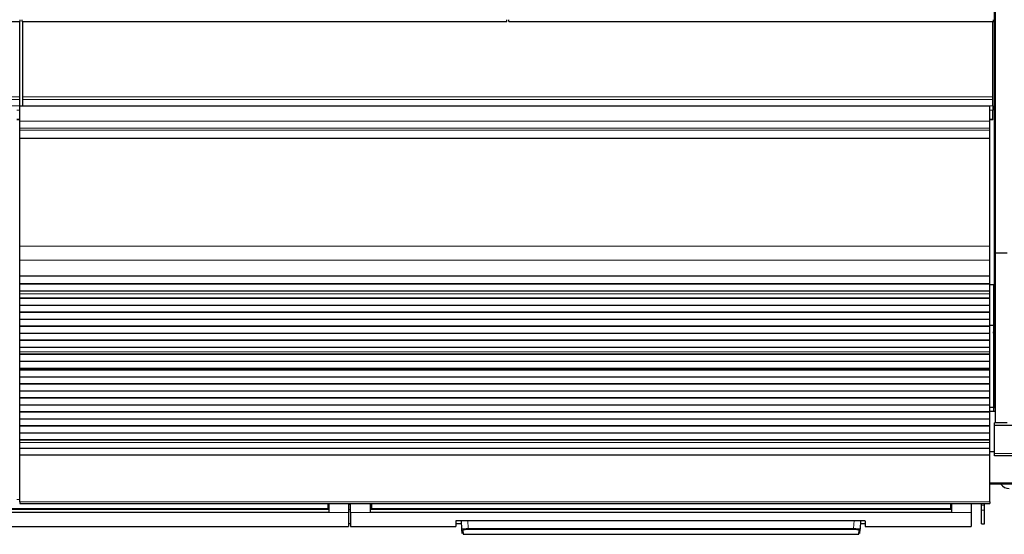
# Model space of a CAD drawing. Header units: inches. Extents: x 0 to 17820, y -10 to 12600.
# Tile 21 of 116: x 3664 to 4655, y 2510 to 3028. Entities that reach past the tile are written whole.
import ezdxf

# ---------------------------------------------------------------- set-up
doc = ezdxf.new("R2010")
doc.units = ezdxf.units.IN
doc.layers.add('1', color=7, linetype='Continuous', true_color=0xffffff)

msp = doc.modelspace()

# ---------------------------------------------------------------- linework, layer by layer
at = {"layer": '1', "color": 2, "linetype": 'Continuous', "lineweight": 25}
for p, q in [((4645.09, 2761.145), (4645.09, 3081.145)), ((4646.131, 2793.116), (4646.131, 3036.145)), ((3176.089, 3026.168), (3664.089, 3026.168)), ((3663.59, 2950.396), (3663.59, 3026.167)), ((3664.089, 3026.168), (3664.089, 3028.116)), ((3666.089, 3026.168), (3666.089, 3028.116)), ((3666.089, 3026.168), (4154.089, 3026.168)), ((3666.59, 2950.396), (3666.59, 3026.167)), ((4154.089, 3026.168), (4154.089, 3028.116)), ((4156.089, 3026.168), (4156.089, 3028.116)), ((4156.089, 3026.168), (4644.089, 3026.168)), ((4643.59, 2950.396), (4643.59, 3026.167)), ((4644.089, 3026.168), (4644.089, 3028.116)), ((3663.59, 2947.785), (3663.59, 2950.396)), ((3663.59, 2941.312), (3663.59, 2947.785)), ((3666.59, 2947.785), (3666.59, 2950.396)), ((3666.59, 2941.312), (3666.59, 2947.785)), ((4643.59, 2947.785), (4643.59, 2950.396)), ((4643.59, 2941.312), (4643.59, 2947.785)), ((3663.59, 2941.312), (3663.59, 2941.138)), ((3663.59, 2926.058), (3663.59, 2941.138)), ((4640.59, 2941.138), (3663.59, 2941.138)), ((3666.59, 2941.312), (3666.59, 2941.138)), ((4640.59, 2926.058), (4640.59, 2941.138)), ((4643.59, 2941.312), (4643.59, 2936.961)), ((4643.59, 2927.945), (4643.59, 2936.961)), ((3663.59, 2927.445), (3660.582, 2927.445)), ((3663.59, 2919.07), (3663.59, 2926.058)), ((4643.59, 2927.445), (4640.582, 2927.445)), ((4640.59, 2919.07), (4640.59, 2926.058)), ((4643.59, 2927.445), (4643.59, 2927.945)), ((4643.59, 2927.445), (4643.59, 2927.445)), ((3663.59, 2916.827), (3663.59, 2919.07)), ((3663.59, 2908.849), (3663.59, 2916.827)), ((4640.59, 2916.827), (4640.59, 2919.07)), ((4640.59, 2908.849), (4640.59, 2916.827)), ((3663.59, 2908.403), (3663.59, 2908.849)), ((3663.59, 2800.023), (3663.59, 2908.403)), ((4640.59, 2908.403), (4640.59, 2908.849)), ((4640.59, 2800.023), (4640.59, 2908.403)), ((3663.59, 2785.88), (3663.59, 2800.023)), ((4640.59, 2785.88), (4640.59, 2800.023)), ((4646.131, 2622.33), (4646.131, 2793.116)), ((4658.131, 2793.116), (4646.131, 2793.116)), ((3663.59, 2770.398), (3663.59, 2785.88)), ((4640.59, 2770.398), (4640.59, 2785.88)), ((3663.59, 2770.31), (3663.59, 2770.398)), ((3663.59, 2769.765), (3663.59, 2770.31)), ((3663.59, 2770.31), (4640.59, 2770.31)), ((3663.59, 2762.243), (3663.59, 2769.765)), ((4640.59, 2769.765), (3663.59, 2769.765)), ((4640.59, 2770.31), (4640.59, 2770.398)), ((4640.59, 2769.765), (4640.59, 2770.31)), ((4640.59, 2762.243), (4640.59, 2769.765)), ((3663.59, 2761.889), (3663.59, 2762.243)), ((4640.59, 2762.243), (3663.59, 2762.243)), ((3663.59, 2754.684), (3663.59, 2761.889)), ((4640.59, 2761.889), (3663.59, 2761.889)), ((4644.089, 2761.145), (4640.564, 2761.145)), ((4640.59, 2761.889), (4640.59, 2762.243)), ((4640.59, 2754.684), (4640.59, 2761.889)), ((4645.09, 2761.145), (4644.046, 2761.145)), ((4644.089, 2761.145), (4644.089, 2720.145)), ((4645.595, 2761.145), (4645.09, 2761.145)), ((4645.59, 2637.145), (4645.59, 2761.145)), ((4646.133, 2761.145), (4645.59, 2761.145)), ((3663.59, 2754.677), (3663.59, 2754.684)), ((4640.59, 2754.684), (3663.59, 2754.684)), ((3663.59, 2752.133), (3663.59, 2754.677)), ((4640.59, 2754.677), (3663.59, 2754.677)), ((3663.59, 2752.105), (3663.59, 2752.133)), ((3663.59, 2747.912), (3663.59, 2752.105)), ((3663.59, 2747.558), (3663.59, 2747.912)), ((4640.59, 2747.912), (3663.59, 2747.912)), ((3663.59, 2740.487), (3663.59, 2747.558)), ((4640.59, 2747.558), (3663.59, 2747.558)), ((4640.59, 2754.677), (4640.59, 2754.684)), ((4640.59, 2752.133), (4640.59, 2754.677)), ((4640.59, 2752.105), (4640.59, 2752.133)), ((4640.59, 2747.912), (4640.59, 2752.105)), ((4640.59, 2747.558), (4640.59, 2747.912)), ((4640.59, 2740.487), (4640.59, 2747.558)), ((3663.59, 2733.769), (3663.59, 2740.487)), ((4640.59, 2740.487), (3663.59, 2740.487)), ((4640.59, 2733.769), (4640.59, 2740.487)), ((4644.089, 2746.146), (4645.59, 2746.146)), ((4645.59, 2746.146), (4644.09, 2746.146)), ((3663.59, 2733.416), (3663.59, 2733.769)), ((4640.59, 2733.769), (3663.59, 2733.769)), ((3663.59, 2726.345), (3663.59, 2733.416)), ((4640.59, 2733.416), (3663.59, 2733.416)), ((4640.59, 2733.416), (4640.59, 2733.769)), ((4640.59, 2726.345), (4640.59, 2733.416)), ((3663.59, 2719.627), (3663.59, 2726.345)), ((4640.59, 2726.345), (3663.59, 2726.345)), ((3663.59, 2719.274), (3663.59, 2719.627)), ((4640.59, 2719.627), (3663.59, 2719.627)), ((4640.59, 2719.274), (3663.59, 2719.274)), ((3663.59, 2712.203), (3663.59, 2719.274)), ((4644.089, 2720.145), (4640.564, 2720.145)), ((4640.59, 2719.627), (4640.59, 2726.345)), ((4640.59, 2719.274), (4640.59, 2719.627)), ((4640.59, 2712.203), (4640.59, 2719.274)), ((4644.089, 2720.145), (4644.089, 2637.818)), ((3663.59, 2705.485), (3663.59, 2712.203)), ((4640.59, 2712.203), (3663.59, 2712.203)), ((4640.59, 2705.485), (4640.59, 2712.203)), ((3663.59, 2705.132), (3663.59, 2705.485)), ((4640.59, 2705.485), (3663.59, 2705.485)), ((3663.59, 2698.061), (3663.59, 2705.132)), ((4640.59, 2705.132), (3663.59, 2705.132)), ((3663.59, 2693.867), (3663.59, 2698.061)), ((4640.59, 2698.061), (3663.59, 2698.061)), ((4640.59, 2705.132), (4640.59, 2705.485)), ((4640.59, 2698.061), (4640.59, 2705.132)), ((4640.59, 2693.867), (4640.59, 2698.061)), ((3663.59, 2693.84), (3663.59, 2693.867)), ((3663.59, 2691.392), (3663.59, 2693.84)), ((3663.59, 2691.038), (3663.59, 2691.392)), ((4640.59, 2691.392), (3663.59, 2691.392)), ((3663.59, 2684.104), (3663.59, 2691.038)), ((4640.59, 2691.038), (3663.59, 2691.038)), ((4640.59, 2693.84), (4640.59, 2693.867)), ((4640.59, 2691.392), (4640.59, 2693.84)), ((4640.59, 2691.038), (4640.59, 2691.392)), ((4640.59, 2684.104), (4640.59, 2691.038)), ((3663.59, 2676.872), (3663.59, 2684.104)), ((4640.59, 2684.104), (3663.59, 2684.104)), ((4640.59, 2676.872), (4640.59, 2684.104)), ((3663.59, 2676.736), (3663.59, 2676.872)), ((4640.59, 2676.872), (3663.59, 2676.872)), ((3663.59, 2676.07), (3663.59, 2676.736)), ((3663.59, 2676.736), (4640.59, 2676.736)), ((3663.59, 2675.433), (3663.59, 2676.07)), ((4640.59, 2676.07), (3663.59, 2676.07)), ((3663.59, 2668.362), (3663.59, 2675.433)), ((4640.59, 2675.433), (3663.59, 2675.433)), ((3663.59, 2661.645), (3663.59, 2668.362)), ((4640.59, 2668.362), (3663.59, 2668.362)), ((4640.59, 2676.736), (4640.59, 2676.872)), ((4640.59, 2676.07), (4640.59, 2676.736)), ((4640.59, 2675.433), (4640.59, 2676.07)), ((4640.59, 2668.362), (4640.59, 2675.433)), ((4640.59, 2661.645), (4640.59, 2668.362)), ((3663.59, 2661.291), (3663.59, 2661.645)), ((4640.59, 2661.645), (3663.59, 2661.645)), ((3663.59, 2654.22), (3663.59, 2661.291)), ((4640.59, 2661.291), (3663.59, 2661.291)), ((4640.59, 2661.291), (4640.59, 2661.645)), ((4640.59, 2654.22), (4640.59, 2661.291)), ((3663.59, 2647.502), (3663.59, 2654.22)), ((4640.59, 2654.22), (3663.59, 2654.22)), ((3663.59, 2647.149), (3663.59, 2647.502)), ((4640.59, 2647.502), (3663.59, 2647.502)), ((4640.59, 2647.502), (4640.59, 2654.22)), ((4640.59, 2647.149), (4640.59, 2647.502)), ((3663.59, 2640.078), (3663.59, 2647.149)), ((4640.59, 2647.149), (3663.59, 2647.149)), ((3663.59, 2633.36), (3663.59, 2640.078)), ((4640.59, 2640.078), (3663.59, 2640.078)), ((4644.089, 2637.818), (4640.564, 2637.818)), ((4640.59, 2640.078), (4640.59, 2647.149)), ((4640.59, 2633.36), (4640.59, 2640.078)), ((4645.591, 2637.852), (4644.089, 2637.898)), ((4644.089, 2637.818), (4644.089, 2633.645)), ((3663.59, 2633.007), (3663.59, 2633.36)), ((4640.59, 2633.36), (3663.59, 2633.36)), ((3663.59, 2625.936), (3663.59, 2633.007)), ((4640.59, 2633.007), (3663.59, 2633.007)), ((4640.59, 2633.007), (4640.59, 2633.36)), ((4640.59, 2625.936), (4640.59, 2633.007)), ((4646.139, 2633.645), (4640.595, 2633.645)), ((4646.133, 2637.145), (4645.59, 2637.145)), ((3663.59, 2619.218), (3663.59, 2625.936)), ((4640.59, 2625.936), (3663.59, 2625.936)), ((3663.59, 2618.865), (3663.59, 2619.218)), ((4640.59, 2619.218), (3663.59, 2619.218)), ((3663.59, 2611.794), (3663.59, 2618.865)), ((4640.59, 2618.865), (3663.59, 2618.865)), ((4640.59, 2619.218), (4640.59, 2625.936)), ((4640.59, 2618.865), (4640.59, 2619.218)), ((4640.59, 2611.794), (4640.59, 2618.865)), ((4645.09, 2619.502), (4645.09, 2622.33)), ((4646.131, 2622.33), (4645.09, 2622.33)), ((4645.09, 2591.488), (4645.09, 2619.502)), ((5135.09, 2619.502), (4645.09, 2619.502)), ((4658.131, 2622.33), (4646.131, 2622.33)), ((3663.59, 2605.076), (3663.59, 2611.794)), ((4640.59, 2611.794), (3663.59, 2611.794)), ((4640.59, 2605.076), (4640.59, 2611.794)), ((3663.59, 2604.722), (3663.59, 2605.076)), ((4640.59, 2605.076), (3663.59, 2605.076)), ((3663.59, 2602.449), (3663.59, 2604.722)), ((4640.59, 2604.722), (3663.59, 2604.722)), ((3663.59, 2596.591), (3663.59, 2602.449)), ((4640.59, 2604.722), (4640.59, 2605.076)), ((4640.59, 2602.449), (4640.59, 2604.722)), ((4640.59, 2596.591), (4640.59, 2602.449)), ((3663.59, 2589.694), (3663.59, 2596.591)), ((4640.59, 2596.591), (3663.59, 2596.591)), ((3663.59, 2542.73), (3663.59, 2589.694)), ((4640.59, 2589.694), (3663.59, 2589.694)), ((4640.59, 2589.694), (4640.59, 2596.591)), ((4640.59, 2542.73), (4640.59, 2589.694)), ((4645.091, 2593.021), (4640.595, 2593.021)), ((4645.09, 2589.145), (4645.09, 2591.488)), ((5135.09, 2589.145), (4645.09, 2589.145)), ((5136.09, 2560.645), (4640.595, 2560.645)), ((3663.59, 2542.73), (3663.59, 2540.996)), ((3663.59, 2540.996), (4640.59, 2540.996)), ((3973.84, 2540.996), (3973.84, 2536.012)), ((3974.84, 2540.996), (3974.84, 2532.147)), ((3994.84, 2540.996), (3994.84, 2532.147)), ((3996.84, 2532.147), (3996.84, 2540.996)), ((4016.84, 2532.147), (4016.84, 2540.996)), ((4017.84, 2540.996), (4017.84, 2536.012)), ((4600.84, 2540.996), (4600.84, 2536.012)), ((4601.84, 2540.996), (4601.84, 2532.147)), ((4621.84, 2540.996), (4621.84, 2532.147)), ((4632.09, 2539.428), (4632.09, 2540.996)), ((4632.09, 2534.485), (4632.09, 2539.428)), ((4635.09, 2539.428), (4635.09, 2540.996)), ((4635.09, 2534.485), (4635.09, 2539.428)), ((4640.59, 2542.73), (4640.59, 2540.996)), ((3974.84, 2532.147), (3389.84, 2532.147)), ((3973.84, 2535.222), (3390.84, 2535.222)), ((3973.84, 2536.012), (3973.84, 2535.222)), ((3994.84, 2532.147), (3994.84, 2517.909)), ((3996.84, 2532.147), (3996.84, 2517.909)), ((4601.84, 2532.147), (4016.84, 2532.147)), ((4017.84, 2536.012), (4017.84, 2535.222)), ((4600.84, 2535.222), (4017.84, 2535.222)), ((4600.84, 2536.012), (4600.84, 2535.222)), ((4621.84, 2532.147), (4621.84, 2517.909)), ((4632.09, 2520.705), (4632.09, 2534.485)), ((4635.09, 2520.705), (4635.09, 2534.485)), ((3994.84, 2520.909), (3996.84, 2520.909)), ((4102.84, 2523.618), (4102.84, 2517.909)), ((4102.84, 2520.909), (4108.552, 2520.909)), ((4107.84, 2524.114), (4509.84, 2524.114)), ((4108.846, 2515.302), (4108.384, 2524.114)), ((4510.295, 2524.106), (4509.834, 2515.302)), ((4510.128, 2520.909), (4514.84, 2520.909)), ((4514.84, 2523.618), (4514.84, 2517.909)), ((4632.09, 2520.705), (4635.09, 2520.705)), ((3369.84, 2517.909), (3994.84, 2517.909)), ((3996.84, 2517.909), (4102.84, 2517.909)), ((4109.07, 2511.016), (4108.846, 2515.302)), ((4109.844, 2514.358), (4110.069, 2510.069)), ((4110.069, 2510.069), (4508.611, 2510.069)), ((4508.611, 2510.069), (4508.835, 2514.358)), ((4509.609, 2511.016), (4509.834, 2515.302)), ((4514.84, 2517.909), (4621.84, 2517.909))]:
    msp.add_line(p, q, dxfattribs=at)
at = {"layer": '1', "color": 110, "linetype": 'Continuous', "lineweight": 13}
for p, q in [((3663.59, 2950.396), (2686.59, 2950.396)), ((3663.59, 2947.785), (2686.59, 2947.785)), ((4643.59, 2950.396), (3666.59, 2950.396)), ((4643.59, 2947.785), (3666.59, 2947.785)), ((3663.59, 2941.312), (2686.59, 2941.312)), ((3663.59, 2936.961), (3660.582, 2936.961)), ((4643.59, 2941.312), (3666.59, 2941.312)), ((4643.59, 2936.961), (4640.582, 2936.961)), ((3663.59, 2927.945), (3660.582, 2927.945)), ((3663.59, 2927.445), (3660.582, 2927.445)), ((4640.59, 2926.058), (3663.59, 2926.058)), ((4643.59, 2927.945), (4640.582, 2927.945)), ((4643.59, 2927.445), (4640.582, 2927.445)), ((4640.59, 2919.07), (3663.59, 2919.07)), ((4640.59, 2916.827), (3663.59, 2916.827)), ((4640.59, 2908.849), (3663.59, 2908.849)), ((4640.59, 2908.403), (3663.59, 2908.403)), ((4640.59, 2800.023), (3663.59, 2800.023)), ((4640.59, 2785.88), (3663.59, 2785.88)), ((4640.59, 2770.398), (3663.59, 2770.398)), ((4640.59, 2752.133), (3663.59, 2752.133)), ((4640.59, 2752.105), (3663.59, 2752.105)), ((4640.59, 2693.867), (3663.59, 2693.867)), ((4640.59, 2693.84), (3663.59, 2693.84)), ((4640.59, 2602.449), (3663.59, 2602.449)), ((5135.09, 2591.488), (4645.09, 2591.488)), ((5136.09, 2561.73), (4640.595, 2561.73)), ((3663.593, 2544.979), (3660.596, 2544.979)), ((4640.59, 2542.73), (3663.59, 2542.73)), ((3974.84, 2540.022), (3973.834, 2540.022)), ((3996.84, 2540.022), (3994.84, 2540.022)), ((4017.845, 2540.022), (4016.84, 2540.022)), ((4601.84, 2540.022), (4600.834, 2540.022)), ((4635.09, 2539.428), (4632.09, 2539.428)), ((3994.84, 2532.147), (3974.84, 2532.147)), ((4016.84, 2532.147), (3996.84, 2532.147)), ((4621.84, 2532.147), (4601.84, 2532.147)), ((4635.09, 2534.485), (4632.09, 2534.485)), ((4114.875, 2524.114), (4115.311, 2515.783)), ((4503.368, 2515.783), (4503.805, 2524.114)), ((4115.311, 2515.783), (4115.311, 2514.839)), ((4115.311, 2515.783), (4503.368, 2515.783)), ((4503.368, 2514.839), (4115.311, 2514.839)), ((4503.368, 2515.783), (4503.368, 2514.839))]:
    msp.add_line(p, q, dxfattribs=at)
at = {"layer": '1', "color": 2, "linetype": 'Continuous', "lineweight": 25}
msp.add_arc((4660.09, 2566.146), 10, 213.374531, 270, dxfattribs=at)
at = {"layer": '1', "color": 110, "linetype": 'Continuous', "lineweight": 13}
for centre, major_axis, start_param, end_param in [((4109.844, 2515.354), (0.999, 0.052), 3.1415927, 4.6602164), ((4508.835, 2515.354), (-0.999, 0.052), 1.6229689, 3.1415927)]:
    msp.add_ellipse(centre, major_axis=major_axis, ratio=0.9964159, start_param=start_param, end_param=end_param, dxfattribs=at)
at = {"layer": '1', "color": 2, "linetype": 'Continuous', "lineweight": 25}
for points, weights in [([(4643.799, 2740.635), (4644.214, 2740.774), (4644.632, 2740.892), (4645.049, 2740.989), (4645.464, 2741.066)], [1.0073292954, 1.00875392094, 1.01016962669, 1.01151340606, 1.01270409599]), ([(4645.46, 2713.516), (4645.046, 2713.599), (4644.629, 2713.701), (4644.212, 2713.824), (4643.796, 2713.967)], [1.0124813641, 1.01127257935, 1.00991883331, 1.00849991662, 1.00707762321]), ([(4643.951, 2685.425), (4644.548, 2685.548), (4645.142, 2685.629), (4645.728, 2685.671), (4646.299, 2685.678)], [1.01244565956, 1.01420016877, 1.01565335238, 1.0165635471, 1.0166100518]), ([(4645.674, 2657.776), (4645.273, 2657.72), (4644.875, 2657.681), (4644.481, 2657.657), (4644.092, 2657.647)], [1.01430392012, 1.015212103, 1.01593947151, 1.01641820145, 1.01656759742]), ([(4645.673, 2657.655), (4645.272, 2657.599), (4644.874, 2657.559), (4644.48, 2657.535), (4644.092, 2657.526)], [1.01430974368, 1.01521705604, 1.01594333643, 1.01642074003, 1.01656855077])]:
    msp.add_rational_spline(points, weights, degree=4, dxfattribs=at)
for points, knots in [([(4645.569, 2741.193), (4645.239, 2741.173), (4644.742, 2741.14), (4644.263, 2741.103), (4644.096, 2741.089)], [0, 0, 0, 0, 0.6535486, 1, 1, 1, 1]), ([(4643.658, 2713.219), (4643.707, 2713.213), (4644.055, 2713.202), (4644.908, 2713.19), (4645.475, 2713.185), (4645.53, 2713.184)], [0, 0, 0, 0, 0.5041186, 0.9526666, 1, 1, 1, 1]), ([(4645.575, 2685.662), (4645.356, 2685.655), (4644.836, 2685.636), (4644.347, 2685.609), (4644.067, 2685.59)], [0, 0, 0, 0, 0.4123351, 1, 1, 1, 1]), ([(4102.84, 2523.618), (4102.84, 2523.634), (4102.848, 2523.65), (4102.88, 2523.681), (4102.928, 2523.713), (4103.007, 2523.744), (4103.066, 2523.763), (4103.079, 2523.767), (4103.104, 2523.775), (4103.118, 2523.779), (4103.159, 2523.79), (4103.189, 2523.798), (4103.283, 2523.82), (4103.422, 2523.849), (4103.59, 2523.877), (4103.726, 2523.897), (4103.773, 2523.904), (4103.846, 2523.914), (4103.871, 2523.917), (4103.921, 2523.924), (4103.947, 2523.927), (4104.078, 2523.943), (4104.188, 2523.955), (4104.418, 2523.978), (4104.659, 2524), (4104.921, 2524.02), (4105.092, 2524.031), (4105.126, 2524.033), (4105.196, 2524.038), (4105.231, 2524.04), (4105.337, 2524.047), (4105.408, 2524.051), (4105.625, 2524.062), (4105.919, 2524.076), (4106.226, 2524.088), (4106.46, 2524.095), (4106.539, 2524.097), (4106.699, 2524.101), (4106.779, 2524.103), (4107.022, 2524.108), (4107.346, 2524.113), (4107.675, 2524.114), (4107.84, 2524.114)], [0, 0, 0, 0, 0.0625, 0.0625, 0.125, 0.1875, 0.1875, 0.203125, 0.203125, 0.21875, 0.21875, 0.25, 0.25, 0.3125, 0.375, 0.375, 0.40625, 0.40625, 0.421875, 0.421875, 0.4375, 0.4375, 0.5, 0.5, 0.5625, 0.625, 0.625, 0.640625, 0.640625, 0.65625, 0.65625, 0.6875, 0.6875, 0.75, 0.8125, 0.8125, 0.84375, 0.84375, 0.875, 0.875, 0.9375, 1, 1, 1, 1]), ([(4509.84, 2524.114), (4510.005, 2524.114), (4510.168, 2524.114), (4510.493, 2524.11), (4510.815, 2524.105), (4511.132, 2524.097), (4511.328, 2524.091), (4511.367, 2524.09), (4511.445, 2524.088), (4511.484, 2524.086), (4511.601, 2524.082), (4511.677, 2524.079), (4511.904, 2524.069), (4512.199, 2524.055), (4512.479, 2524.039), (4512.682, 2524.025), (4512.783, 2524.018), (4512.881, 2524.01), (4512.946, 2524.005), (4512.978, 2524.003), (4513.137, 2523.989), (4513.259, 2523.978), (4513.489, 2523.955), (4513.708, 2523.931), (4513.903, 2523.905), (4514.017, 2523.888), (4514.04, 2523.885), (4514.084, 2523.878), (4514.106, 2523.874), (4514.169, 2523.864), (4514.209, 2523.857), (4514.325, 2523.835), (4514.465, 2523.806), (4514.575, 2523.776), (4514.646, 2523.753), (4514.668, 2523.745), (4514.708, 2523.729), (4514.727, 2523.721), (4514.775, 2523.697), (4514.823, 2523.666), (4514.84, 2523.634), (4514.84, 2523.618)], [0, 0, 0, 0, 0.0625, 0.0625, 0.125, 0.1875, 0.1875, 0.203125, 0.203125, 0.21875, 0.21875, 0.25, 0.25, 0.3125, 0.375, 0.375, 0.40625, 0.421875, 0.421875, 0.4375, 0.4375, 0.5, 0.5, 0.5625, 0.625, 0.625, 0.640625, 0.640625, 0.65625, 0.65625, 0.6875, 0.6875, 0.75, 0.8125, 0.8125, 0.84375, 0.84375, 0.875, 0.875, 0.9375, 1, 1, 1, 1])]:
    msp.add_open_spline(points, degree=3, knots=knots, dxfattribs=at)
for points, weights, knots in [([(4645.598, 2713.155), (4645.47, 2713.15), (4645.343, 2713.147), (4645.217, 2713.145), (4644.743, 2713.145), (4644.39, 2713.157), (4644.034, 2713.181), (4643.674, 2713.217)], [1.01639732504, 1.01650172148, 1.0165740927, 1.01661171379, 1.01661171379, 1.01632478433, 1.01581139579, 1.01512352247], [0, 0, 0, 0, 0, 0.2658393, 0.2658393, 0.2658393, 1, 1, 1, 1, 1]), ([(4645.597, 2713.17), (4645.47, 2713.165), (4645.343, 2713.162), (4645.216, 2713.16), (4644.837, 2713.16), (4644.58, 2713.167), (4644.322, 2713.179), (4644.061, 2713.198)], [1.01639732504, 1.01650172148, 1.0165740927, 1.01661171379, 1.01661171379, 1.01645900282, 1.0161770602, 1.01578695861], [0, 0, 0, 0, 0, 0.3317033, 0.3317033, 0.3317033, 1, 1, 1, 1, 1]), ([(4646.628, 2657.68), (4646.618, 2657.68), (4646.607, 2657.68), (4646.597, 2657.68), (4645.946, 2657.674), (4645.286, 2657.713), (4644.615, 2657.802), (4643.941, 2657.943)], [1.01660995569, 1.01661083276, 1.01661141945, 1.01661171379, 1.01661171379, 1.01550848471, 1.01375793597, 1.01169037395], [0, 0, 0, 0, 0, 0.0160714, 0.0160714, 0.0160714, 1, 1, 1, 1, 1])]:
    msp.add_rational_spline(points, weights, degree=4, knots=knots, dxfattribs=at)
for points, degree in [([(4643.941, 2657.752), (4644.442, 2657.721), (4644.964, 2657.696), (4645.508, 2657.677)], 3), ([(3974.84, 2535.111), (3389.84, 2535.111)], 1), ([(4601.84, 2535.111), (4016.84, 2535.111)], 1)]:
    msp.add_open_spline(points, degree=degree, dxfattribs=at)
at = {"layer": '1', "color": 110, "linetype": 'Continuous', "lineweight": 13}
for points, degree in [([(3973.84, 2536.012), (3390.84, 2536.012)], 1), ([(3994.84, 2535.11), (3995.506, 2535.11), (3996.173, 2535.11), (3996.84, 2535.11)], 3), ([(4600.84, 2536.012), (4017.84, 2536.012)], 1)]:
    msp.add_open_spline(points, degree=degree, dxfattribs=at)
for points, knots in [([(4115.311, 2515.783), (4115.097, 2515.781), (4114.669, 2515.776), (4114.246, 2515.768), (4113.984, 2515.763), (4113.931, 2515.762), (4113.827, 2515.759), (4113.671, 2515.755), (4113.517, 2515.751), (4113.213, 2515.742), (4112.815, 2515.73), (4112.432, 2515.714), (4112.198, 2515.704), (4112.151, 2515.702), (4112.058, 2515.697), (4112.012, 2515.695), (4111.874, 2515.688), (4111.784, 2515.684), (4111.52, 2515.67), (4111.181, 2515.65), (4110.869, 2515.628), (4110.646, 2515.611), (4110.573, 2515.606), (4110.466, 2515.597), (4110.431, 2515.594), (4110.362, 2515.588), (4110.327, 2515.585), (4110.159, 2515.57), (4110.034, 2515.558), (4109.801, 2515.532), (4109.586, 2515.507), (4109.407, 2515.48), (4109.307, 2515.463), (4109.287, 2515.46), (4109.249, 2515.453), (4109.231, 2515.449), (4109.178, 2515.439), (4109.145, 2515.432), (4109.055, 2515.412), (4108.954, 2515.384), (4108.894, 2515.357), (4108.855, 2515.329), (4108.845, 2515.316), (4108.846, 2515.302)], [0, 0, 0, 0, 0.0625, 0.125, 0.125, 0.140625, 0.140625, 0.15625, 0.1875, 0.1875, 0.25, 0.3125, 0.3125, 0.328125, 0.328125, 0.34375, 0.34375, 0.375, 0.375, 0.4375, 0.5, 0.5, 0.53125, 0.53125, 0.546875, 0.546875, 0.5625, 0.5625, 0.625, 0.625, 0.6875, 0.75, 0.75, 0.765625, 0.765625, 0.78125, 0.78125, 0.8125, 0.8125, 0.875, 0.9375, 0.9375, 1, 1, 1, 1]), ([(4115.311, 2514.839), (4115.13, 2514.839), (4114.768, 2514.837), (4114.409, 2514.833), (4114.186, 2514.829), (4114.142, 2514.828), (4114.054, 2514.826), (4114.01, 2514.825), (4113.878, 2514.822), (4113.791, 2514.82), (4113.534, 2514.813), (4113.197, 2514.802), (4112.872, 2514.788), (4112.674, 2514.779), (4112.634, 2514.777), (4112.556, 2514.773), (4112.517, 2514.77), (4112.4, 2514.764), (4112.324, 2514.76), (4112.1, 2514.746), (4111.814, 2514.727), (4111.55, 2514.706), (4111.361, 2514.689), (4111.269, 2514.68), (4111.18, 2514.671), (4111.121, 2514.665), (4111.092, 2514.662), (4110.95, 2514.647), (4110.844, 2514.634), (4110.648, 2514.608), (4110.467, 2514.581), (4110.316, 2514.553), (4110.232, 2514.535), (4110.215, 2514.531), (4110.183, 2514.524), (4110.168, 2514.52), (4110.123, 2514.509), (4110.095, 2514.502), (4110.019, 2514.479), (4109.935, 2514.449), (4109.885, 2514.419), (4109.86, 2514.396), (4109.851, 2514.385), (4109.846, 2514.373), (4109.844, 2514.366), (4109.844, 2514.362), (4109.844, 2514.358)], [0, 0, 0, 0, 0.0625, 0.125, 0.125, 0.140625, 0.140625, 0.15625, 0.15625, 0.1875, 0.1875, 0.25, 0.3125, 0.3125, 0.328125, 0.328125, 0.34375, 0.34375, 0.375, 0.375, 0.4375, 0.5, 0.5, 0.53125, 0.546875, 0.546875, 0.5625, 0.5625, 0.625, 0.625, 0.6875, 0.75, 0.75, 0.765625, 0.765625, 0.78125, 0.78125, 0.8125, 0.8125, 0.875, 0.9375, 0.9375, 0.96875, 0.984375, 0.984375, 1, 1, 1, 1]), ([(4509.834, 2515.302), (4509.835, 2515.316), (4509.815, 2515.343), (4509.754, 2515.371), (4509.703, 2515.388), (4509.692, 2515.392), (4509.669, 2515.399), (4509.633, 2515.409), (4509.591, 2515.419), (4509.5, 2515.44), (4509.359, 2515.467), (4509.18, 2515.494), (4509.031, 2515.513), (4508.979, 2515.52), (4508.897, 2515.53), (4508.869, 2515.533), (4508.813, 2515.539), (4508.784, 2515.543), (4508.637, 2515.558), (4508.386, 2515.583), (4508.103, 2515.606), (4507.88, 2515.623), (4507.803, 2515.629), (4507.685, 2515.637), (4507.645, 2515.639), (4507.565, 2515.645), (4507.524, 2515.647), (4507.317, 2515.661), (4507.147, 2515.67), (4506.795, 2515.689), (4506.614, 2515.698), (4506.241, 2515.714), (4506.049, 2515.722), (4505.803, 2515.731), (4505.753, 2515.733), (4505.653, 2515.736), (4505.603, 2515.738), (4505.452, 2515.743), (4505.351, 2515.746), (4505.046, 2515.755), (4504.635, 2515.765), (4504.217, 2515.772), (4503.795, 2515.779), (4503.583, 2515.781), (4503.368, 2515.783)], [0, 0, 0, 0, 0.0625, 0.125, 0.125, 0.140625, 0.140625, 0.15625, 0.1875, 0.1875, 0.25, 0.3125, 0.3125, 0.34375, 0.34375, 0.359375, 0.359375, 0.375, 0.375, 0.4375, 0.5, 0.5, 0.53125, 0.53125, 0.546875, 0.546875, 0.5625, 0.5625, 0.625, 0.625, 0.6875, 0.6875, 0.75, 0.75, 0.765625, 0.765625, 0.78125, 0.78125, 0.8125, 0.8125, 0.875, 0.9375, 0.9375, 1, 1, 1, 1]), ([(4503.368, 2514.839), (4503.459, 2514.839), (4503.55, 2514.839), (4503.731, 2514.838), (4503.821, 2514.837), (4504.09, 2514.835), (4504.444, 2514.83), (4504.793, 2514.822), (4505.051, 2514.815), (4505.137, 2514.813), (4505.265, 2514.809), (4505.307, 2514.807), (4505.392, 2514.804), (4505.434, 2514.803), (4505.642, 2514.795), (4505.805, 2514.788), (4506.12, 2514.773), (4506.273, 2514.765), (4506.571, 2514.747), (4506.715, 2514.737), (4506.889, 2514.725), (4506.924, 2514.722), (4506.992, 2514.717), (4507.093, 2514.709), (4507.19, 2514.7), (4507.379, 2514.684), (4507.617, 2514.66), (4507.829, 2514.635), (4507.953, 2514.618), (4507.977, 2514.615), (4508.025, 2514.608), (4508.048, 2514.605), (4508.117, 2514.595), (4508.161, 2514.588), (4508.287, 2514.567), (4508.437, 2514.539), (4508.556, 2514.51), (4508.632, 2514.488), (4508.656, 2514.48), (4508.688, 2514.469), (4508.698, 2514.465), (4508.717, 2514.457), (4508.726, 2514.454), (4508.769, 2514.435), (4508.82, 2514.404), (4508.836, 2514.373), (4508.835, 2514.358)], [0, 0, 0, 0, 0.03125, 0.03125, 0.0625, 0.0625, 0.125, 0.1875, 0.1875, 0.21875, 0.21875, 0.234375, 0.234375, 0.25, 0.25, 0.3125, 0.3125, 0.375, 0.375, 0.4375, 0.4375, 0.453125, 0.453125, 0.46875, 0.5, 0.5, 0.5625, 0.625, 0.625, 0.640625, 0.640625, 0.65625, 0.65625, 0.6875, 0.6875, 0.75, 0.8125, 0.8125, 0.84375, 0.84375, 0.859375, 0.859375, 0.875, 0.875, 0.9375, 1, 1, 1, 1])]:
    msp.add_open_spline(points, degree=3, knots=knots, dxfattribs=at)

doc.saveas('drawing.dxf')
